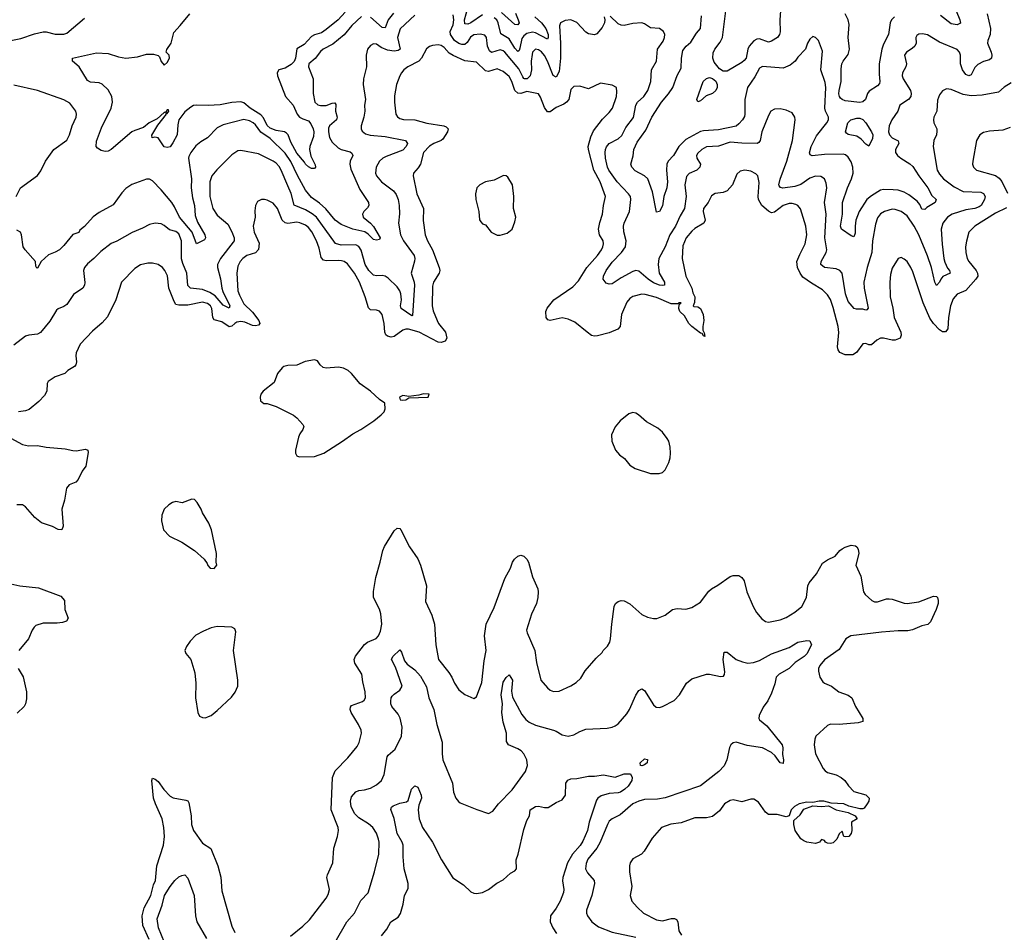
# Model space of a CAD drawing. Header units: inches. Extents: x 2001573 to 2220545, y 644482 to 846830.
# Tile 176 of 256: x 2091790 to 2098470, y 691079 to 697270. Entities that reach past the tile are written whole.
import ezdxf

# ---------------------------------------------------------------- set-up
doc = ezdxf.new("R2010")
doc.units = ezdxf.units.IN
doc.header["$MEASUREMENT"] = 0
doc.layers.add('C0699', color=7, linetype='Continuous')

msp = doc.modelspace()

# ---------------------------------------------------------------- linework, layer by layer
at = {"layer": 'C0699', "color": 5}
for points, elevation in [([(2094470, 697300.3), (2094370.7, 697209.3), (2094353, 697150), (2094370.2, 697070), (2094358.4, 697061.6), (2094330, 697056.4), (2094284.3, 697064.3), (2094242.3, 697082.3), (2094210, 697104), (2094190, 697106.3), (2094170, 697095.6), (2094150.4, 697070), (2094139.5, 697030), (2094142.6, 696950), (2094123.1, 696870), (2094119.5, 696830), (2094135.8, 696730), (2094130.3, 696690), (2094132.3, 696650), (2094125.6, 696610), (2094106.5, 696550), (2094106.3, 696530), (2094114, 696514), (2094136.3, 696496.3), (2094167.7, 696487.7), (2094270, 696477), (2094406.8, 696450), (2094420.3, 696430), (2094412.1, 696410), (2094390, 696384.2), (2094276.8, 696343.2), (2094252.9, 696330), (2094230.2, 696310), (2094209, 696270), (2094203.6, 696230), (2094210.2, 696210), (2094245.2, 696170), (2094325.2, 696110), (2094344.5, 696084.5), (2094357.6, 696050), (2094365.3, 696010), (2094367.8, 695952.2), (2094359.7, 695890), (2094372.5, 695810), (2094394.2, 695770), (2094465.8, 695670), (2094470.2, 695650), (2094468.3, 695631.7), (2094446.5, 695550), (2094466.7, 695490), (2094469, 695470), (2094455.6, 695264.4), (2094450, 695262.2), (2094377.2, 695310), (2094374.4, 695330), (2094379.9, 695370), (2094375.6, 695410), (2094370, 695431.6), (2094350, 695458.9), (2094290, 695517.2), (2094270, 695529.8), (2094250, 695536), (2094210, 695532.9), (2094190, 695537.8), (2094158.4, 695570), (2094134, 695610), (2094106.4, 695706.4), (2094091.3, 695731.3), (2094070, 695743.4), (2093970, 695740.2), (2093932.2, 695752.2), (2093803.1, 695930), (2093773.8, 695953.8), (2093730, 695980.1), (2093651, 696011), (2093631.1, 696091.1), (2093610, 696144.4), (2093563.4, 696250), (2093550, 696274.4), (2093530, 696296.5), (2093510, 696310.6), (2093410, 696359.3), (2093290, 696383.5), (2093270, 696379.8), (2093230, 696354.6), (2093127.6, 696252.4), (2093093.8, 696210), (2093078.8, 696170), (2093081, 696070), (2093099.6, 695990), (2093130, 695944), (2093203.1, 695883.1), (2093230, 695832.2), (2093245.4, 695790), (2093244.1, 695770), (2093238.8, 695761.2), (2093151.9, 695650), (2093131.5, 695610), (2093131.5, 695590), (2093152.1, 695512.1), (2093160.6, 695450), (2093167.3, 695427.3), (2093214.6, 695330), (2093210, 695312.3), (2093170, 695334), (2093116, 695396), (2093078.9, 695418.9), (2093030, 695439.3), (2092949.4, 695449.4), (2092930, 695468), (2092924.2, 695550), (2092895.7, 695615.7), (2092887.2, 695647.2), (2092888.7, 695770), (2092870, 695817.4), (2092850, 695833.6), (2092805.9, 695845.9), (2092770, 695874.7), (2092750, 695884.4), (2092710, 695889.7), (2092670, 695882), (2092623, 695857), (2092552.3, 695827.7), (2092450, 695768), (2092410, 695751.6), (2092341.2, 695698.8), (2092294, 695650), (2092250, 695614.3), (2092230.3, 695590), (2092223.2, 695570), (2092231.4, 695488.6), (2092228.7, 695470), (2092218.4, 695450), (2092154.9, 695405.1), (2092110, 695338.7), (2092090, 695325.1), (2092050.3, 695309.7), (2092040.2, 695299.8), (2091995.3, 695224.7), (2091930, 695149), (2091910, 695136), (2091851.3, 695131.3), (2091830, 695122.7), (2091750, 695063.5)], 360), ([(2094110, 697292.5), (2094043, 697230), (2093991.7, 697168.3), (2093914.8, 697105.2), (2093849.6, 697070.4), (2093830, 697054.5), (2093794, 697006), (2093752.7, 696970), (2093748.4, 696950), (2093781.6, 696870), (2093780.8, 696770), (2093791.7, 696710), (2093812.5, 696692.5), (2093830, 696687.5), (2093870, 696689.1), (2093910, 696705), (2093927.1, 696707.1), (2093935.5, 696695.5), (2093931.4, 696650), (2093943.8, 696610), (2093938.6, 696590), (2093892.6, 696550), (2093885.5, 696534.5), (2093883.9, 696510), (2093891.7, 696471.7), (2093910, 696439.1), (2093950, 696400.8), (2093970, 696390.2), (2094032.9, 696372.9), (2094044.2, 696364.2), (2094050.3, 696350), (2094032.3, 696310), (2094030.1, 696290), (2094036.8, 696256.8), (2094098.2, 696118.2), (2094157, 696030), (2094157.6, 696010), (2094150, 695993.2), (2094125.5, 695970), (2094115.8, 695950), (2094120.8, 695930), (2094170, 695890.2), (2094190, 695868.3), (2094236.1, 695790), (2094230, 695778.4), (2094210, 695773.8), (2094190, 695779), (2094155.1, 695815.1), (2094131.5, 695831.5), (2094049.4, 695849.4), (2093970, 695881.1), (2093930.8, 695910), (2093866.7, 695986.7), (2093824.6, 696024.6), (2093770, 696063.4), (2093730, 696112.9), (2093674.5, 696214.5), (2093630, 696308.3), (2093590, 696364.7), (2093490, 696463.6), (2093426.7, 696506.7), (2093390, 696557.3), (2093375, 696570), (2093350, 696583.7), (2093310, 696592.8), (2093170, 696556.8), (2093130, 696536.4), (2093064.6, 696470), (2093017.9, 696442.1), (2092985.5, 696414.5), (2092951.2, 696370), (2092937.6, 696342.4), (2092934.3, 696330), (2092954.8, 696190), (2092953.3, 696130), (2092962.2, 696062.2), (2092975, 696010), (2092981.3, 695941.3), (2092997.1, 695897.1), (2093046.5, 695810), (2093050.2, 695789.8), (2093043.7, 695776.3), (2092990, 695749.4), (2092960.5, 695830), (2092873.6, 695930), (2092841.1, 696001.1), (2092822.8, 696030), (2092750, 696115.6), (2092690, 696177), (2092670, 696189.6), (2092650, 696187.8), (2092550, 696152.8), (2092510, 696126.3), (2092483.2, 696096.8), (2092424.7, 696015.3), (2092330, 695962.3), (2092288.1, 695931.9), (2092230, 695866.4), (2092198.4, 695841.6), (2092190, 695826), (2092150, 695813.3), (2092090, 695739.3), (2092059.1, 695710), (2092030, 695693), (2091984.2, 695675.8), (2091936.3, 695630), (2091910, 695585.2), (2091905.6, 695585.6), (2091899, 695599), (2091896, 695630), (2091826.6, 695710), (2091814.5, 695730), (2091801.6, 695810), (2091794.5, 695830), (2091770, 695842.4)], 340), ([(2093998.8, 697321.2), (2093950, 697269.9), (2093870, 697203), (2093837.8, 697182.2), (2093790, 697168.2), (2093770, 697156.9), (2093718.8, 697101.2), (2093670, 697073.1), (2093661.8, 697010), (2093652.2, 696987.8), (2093632.8, 696967.2), (2093610, 696952), (2093590, 696941.8), (2093547.1, 696930), (2093536.3, 696910), (2093539.8, 696890), (2093594.2, 696750), (2093644.2, 696690), (2093673.2, 696630), (2093688.4, 696610), (2093710, 696597.5), (2093750, 696584.8), (2093764.9, 696564.9), (2093780.1, 696530), (2093784.8, 696510), (2093782.6, 696477.4), (2093758.3, 696410), (2093756.6, 696390), (2093764.2, 696344.2), (2093793.7, 696286.3), (2093797.1, 696270), (2093790, 696260.9), (2093770, 696261.1), (2093750, 696271.6), (2093730, 696289.8), (2093723.3, 696303.3), (2093670, 696365.4), (2093630, 696438.9), (2093610.7, 696490), (2093600.6, 696500.6), (2093585.6, 696510), (2093530, 696519.6), (2093490, 696534.5), (2093470, 696551.6), (2093444.9, 696604.9), (2093425.9, 696625.9), (2093353.8, 696670), (2093310, 696705.4), (2093290, 696712.6), (2093230, 696708.1), (2093150, 696692.9), (2093067.5, 696687.5), (2092990, 696690.7), (2092970, 696688), (2092950, 696677.3), (2092910, 696645.8), (2092870.1, 696589.9), (2092862.9, 696557.1), (2092857.9, 696490), (2092830, 696435.1), (2092810, 696407.3), (2092790, 696402.5), (2092770, 696407.7), (2092730, 696468.2), (2092706.4, 696473.6), (2092689.7, 696469.7), (2092686.5, 696486.5), (2092726, 696554), (2092786, 696630), (2092783.7, 696636.3), (2092790, 696634.9), (2092801.3, 696650), (2092798.8, 696658.8), (2092790, 696658), (2092778.6, 696641.4), (2092770, 696640.4), (2092721.5, 696598.5), (2092669.2, 696570.8), (2092630, 696538.6), (2092570, 696519.6), (2092550, 696508.7), (2092410, 696389), (2092390, 696379.1), (2092370, 696376.8), (2092342.1, 696382.1), (2092318, 696398), (2092309.2, 696409.2), (2092310, 696446.8), (2092343.8, 696536.2), (2092411.4, 696670), (2092420.2, 696710), (2092414.7, 696750), (2092390, 696794.7), (2092350, 696834), (2092330, 696842), (2092270, 696847.3), (2092250, 696857.2), (2092192.3, 696950), (2092148.7, 696990), (2092149, 697010), (2092310, 697046), (2092390, 697040.4), (2092459.5, 697019.5), (2092510, 697010.3), (2092590, 697018.3), (2092650, 697037.6), (2092696.7, 697036.7), (2092728.3, 697028.3), (2092739, 697019), (2092750, 696986.4), (2092770, 696961.5), (2092790, 696980.2), (2092806.2, 697010), (2092803.6, 697030), (2092784.5, 697050), (2092787.2, 697067.2), (2092817.6, 697110), (2092835.8, 697184.2), (2092879.6, 697230), (2092943.7, 697310)], 320), ([(2094326, 697314), (2094290.7, 697270), (2094270, 697214.7), (2094250, 697217.6), (2094170, 697287.7)], 340), ([(2095755.5, 697290), (2095760.3, 697270), (2095758, 697250), (2095742.7, 697217.3), (2095704.9, 697175.1), (2095690, 697167.3), (2095650, 697174), (2095630, 697185.7), (2095570, 697250.5), (2095530, 697270.5), (2095490, 697265.6), (2095459.5, 697250), (2095452.3, 697227.7), (2095458.9, 697110), (2095458.8, 697010), (2095450, 696918), (2095430, 696879.7), (2095410, 696890.9), (2095370.3, 696990), (2095350, 697027.6), (2095330, 697052.5), (2095310, 697066.6), (2095290, 697069.8), (2095270.2, 697050), (2095266.1, 697033.9), (2095260.3, 696990), (2095262.7, 696930), (2095254.2, 696890), (2095232.2, 696870), (2095215.3, 696870), (2095210, 696870.7), (2095202.8, 696882.8), (2095176.2, 696936.2), (2095082.2, 697050), (2095070, 697059.6), (2095050, 697065.4), (2094990, 697047.9), (2094978, 697058), (2094964.5, 697090), (2094956.1, 697150), (2094945.1, 697165.1), (2094913, 697173), (2094870, 697166.6), (2094847.4, 697152.6), (2094825.2, 697114.8), (2094810, 697102.6), (2094790, 697102.9), (2094770, 697109.5), (2094740.2, 697130), (2094711.7, 697170), (2094709.9, 697190.1), (2094730, 697235.6), (2094736.2, 697270), (2094730, 697302.9)], 360), ([(2094930, 697303.2), (2094850, 697249.1), (2094830, 697240.1), (2094810, 697241.8), (2094806.6, 697270), (2094830.2, 697349.8)], 340), ([(2095285, 697290), (2095330, 697249), (2095359, 697210), (2095374.5, 697170), (2095375.3, 697150), (2095370, 697139.1), (2095290, 697181), (2095270, 697184.8), (2095230, 697176.7), (2095210, 697161.7), (2095197.8, 697142.2), (2095183.8, 697076.2), (2095178, 697062), (2095170, 697055.6), (2095150, 697077.2), (2095110, 697139.9), (2095054.7, 697174.7), (2095037, 697250), (2095026.7, 697270), (2095010, 697283.4)], 340), ([(2095154.7, 697314.7), (2095172.1, 697270), (2095177.7, 697250), (2095170, 697235.8), (2095150, 697237.7), (2095058.1, 697318.1)], 320), ([(2098517.5, 696842.5), (2098470, 696811.6), (2098430, 696778.4), (2098320.8, 696759.2), (2098245.4, 696754.6), (2098190, 696764), (2098110, 696796.8), (2098077.6, 696802.4), (2098051.6, 696788.4), (2098030, 696760.9), (2098016.1, 696723.9), (2098011.7, 696650), (2097993.1, 696610), (2097988.8, 696590), (2097991.8, 696570), (2098011.5, 696530), (2098013.4, 696513.4), (2098009.1, 696490), (2097992.6, 696450), (2097988, 696410), (2098014.6, 696250), (2098030, 696221.3), (2098057.5, 696190), (2098130, 696135.7), (2098190, 696105.5), (2098310, 696099.2), (2098330, 696091.7), (2098340.2, 696070), (2098336.8, 696050), (2098313.8, 696010), (2098299.5, 696000.5), (2098270, 695989.9), (2098210, 695981.2), (2098116.9, 695950), (2098084.8, 695930), (2098054, 695890), (2098041, 695850), (2098047.6, 695747.6), (2098060.4, 695650), (2098066, 695626), (2098085.4, 695585.4), (2098097.6, 695570), (2098102.4, 695550), (2098052.6, 695527.4), (2098038.4, 695510), (2098030, 695489.7), (2098010, 695467.6), (2097998.7, 695490), (2097975.8, 695590), (2097948.5, 695668.5), (2097889.9, 695809.9), (2097859.6, 695870), (2097810, 695939.3), (2097770, 695968.9), (2097730, 695982.8), (2097710, 695984.5), (2097656.3, 695970), (2097630, 695952.6), (2097610, 695925.1), (2097596.2, 695883.8), (2097575.7, 695770), (2097570.7, 695690), (2097538.6, 695590), (2097518.1, 695490), (2097518.9, 695450), (2097545.8, 695314.2), (2097538, 695302), (2097530, 695299.6), (2097510, 695306.6), (2097466.8, 695306.8), (2097451.7, 695311.7), (2097410, 695358.7), (2097392.5, 695410), (2097370.4, 695550), (2097355.3, 695570), (2097330, 695580.4), (2097249.4, 695589.4), (2097226, 695610), (2097226.6, 695630), (2097262.5, 695690), (2097266.8, 695710), (2097252.5, 695790), (2097260.5, 695950), (2097249.9, 696029.9), (2097266, 696130), (2097262, 696162), (2097251.3, 696190), (2097226.3, 696206.3), (2097190, 696208.8), (2097150, 696194.3), (2097090, 696152.2), (2097050, 696137.7), (2096968, 696128), (2096951.7, 696131.7), (2096942.8, 696142.8), (2096940.3, 696150), (2096948.9, 696188.9), (2096995.6, 696310), (2097033.3, 696450), (2097051.2, 696590), (2097048.7, 696610), (2097030, 696637.7), (2096990, 696657.4), (2096950, 696665.7), (2096910, 696663.5), (2096886.9, 696650), (2096870, 696620.7), (2096824.6, 696510), (2096814.2, 696450), (2096803.8, 696436.2), (2096792.4, 696430), (2096690, 696432.2), (2096610, 696440.6), (2096530, 696411.3), (2096450, 696408.7), (2096417, 696390), (2096390, 696365.1), (2096382, 696350), (2096383.6, 696330), (2096409.1, 696290), (2096404.2, 696270), (2096384, 696250), (2096332.8, 696227.2), (2096314.5, 696205.5), (2096302, 696150), (2096312.7, 696070), (2096300.2, 695990), (2096270, 695940.4), (2096240.4, 695870), (2096201.6, 695810), (2096170, 695728.7), (2096126.6, 695650), (2096122.5, 695610), (2096128.9, 695550), (2096163.8, 695490), (2096165.5, 695470), (2096153.8, 695466.2), (2096130, 695469), (2096090, 695486.3), (2096053.2, 695510), (2095990, 695564.2), (2095970, 695569.8), (2095950, 695563.1), (2095870, 695518.4), (2095810, 695478.8), (2095790, 695476.2), (2095770, 695483), (2095747.8, 695510), (2095749.9, 695530.1), (2095769.1, 695570), (2095810, 695625), (2095873.8, 695690), (2095899.8, 695730), (2095904, 695770), (2095888.8, 695831.2), (2095886.2, 695870), (2095890.7, 695890), (2095926.8, 695970), (2095937.3, 696050), (2095933.8, 696070), (2095921.1, 696090), (2095843.2, 696170), (2095787.8, 696250), (2095778.3, 696270), (2095764.7, 696330), (2095761.1, 696370), (2095763.9, 696390), (2095771.1, 696408.9), (2095789.7, 696430), (2095850, 696461.5), (2095874.4, 696485.6), (2095902, 696538), (2095953.7, 696606.3), (2095970.9, 696690), (2095981.2, 696710), (2096025.4, 696750), (2096052.3, 696790), (2096072.5, 696850), (2096076.8, 696930), (2096110.6, 696990), (2096116.8, 697070), (2096155.5, 697124.5), (2096165.6, 697150), (2096166.2, 697170), (2096158.9, 697190), (2096130, 697209.7), (2096070, 697216.2), (2096030, 697241.6), (2096010, 697248.2), (2095950, 697245.4), (2095890, 697231.1), (2095870, 697232.8), (2095850, 697242), (2095795.2, 697295.2)], 360), ([(2098354.4, 697310), (2098377.5, 697210), (2098373.4, 697170), (2098357.6, 697130), (2098355.2, 697110), (2098381.8, 697050), (2098385.4, 697030), (2098382.3, 697010), (2098370, 696997.7), (2098330, 696987.4), (2098290, 696965.3), (2098270, 696946.9), (2098244.8, 696895.2), (2098230, 696888.5), (2098210, 696898.8), (2098185.8, 696930), (2098173.5, 696970), (2098172.7, 697030), (2098165, 697050), (2098150, 697068.8), (2098030, 697116.8), (2097950, 697168.6), (2097915.2, 697175.2), (2097890, 697172.8), (2097877.6, 697162.4), (2097870.3, 697150), (2097872.3, 697110), (2097862.8, 697090), (2097846, 697074), (2097806.4, 697050), (2097794, 697030), (2097806.2, 696970), (2097802.6, 696950), (2097779.6, 696910), (2097778.2, 696890), (2097784.1, 696870), (2097834.7, 696790), (2097838.8, 696770), (2097835.2, 696750), (2097819, 696730), (2097760.3, 696690), (2097747.9, 696650), (2097706.2, 696590), (2097690, 696549.3), (2097685.3, 696510), (2097691.1, 696490), (2097708.3, 696470), (2097749, 696449), (2097753.8, 696430), (2097731.4, 696390), (2097731.6, 696370), (2097744.6, 696350), (2097768.7, 696330), (2097830, 696292.8), (2097850, 696273.4), (2097891.1, 696210), (2097951.6, 696130), (2097978.6, 696078.6), (2098007, 696050), (2098001.6, 696030), (2097944.2, 695995.8), (2097930, 695982), (2097910, 695984.5), (2097896, 696016), (2097878.8, 696038.8), (2097823, 696083), (2097790, 696100.7), (2097750, 696113), (2097716.6, 696116.6), (2097650, 696118.1), (2097630, 696114), (2097570, 696076.4), (2097538.3, 696050), (2097485.9, 695970), (2097463.9, 695910), (2097457.8, 695870), (2097458.2, 695821.8), (2097450, 695798), (2097430, 695804.2), (2097366.6, 695850), (2097359.5, 695870), (2097372.7, 695950), (2097371.3, 696030), (2097406.6, 696130), (2097433.7, 696190), (2097444.4, 696230), (2097441.5, 696270), (2097430, 696306), (2097410, 696337.6), (2097392.5, 696352.5), (2097377.6, 696357.6), (2097250, 696356.4), (2097167.2, 696347.2), (2097153.5, 696353.5), (2097148.1, 696368.1), (2097158.7, 696410), (2097196.4, 696483.6), (2097266.3, 696570), (2097277.3, 696590), (2097277.3, 696610), (2097256.5, 696650), (2097252.7, 696670), (2097258.5, 696810), (2097254.9, 696845.1), (2097224.8, 696930), (2097237.2, 697057.2), (2097210, 697128.7), (2097190, 697148.7), (2097170, 697155.3), (2097150, 697138), (2097134.8, 697110), (2097121.3, 697070), (2097070, 697016.5), (2097050.6, 696989.4), (2097017.2, 696962.8), (2096970, 696940.5), (2096830, 696953.3), (2096810, 696942.6), (2096777.2, 696882.8), (2096728.5, 696810), (2096709.2, 696730), (2096710.2, 696630), (2096706.5, 696613.5), (2096693.7, 696590), (2096670, 696562.9), (2096651, 696549), (2096530, 696523.9), (2096430, 696517.4), (2096407.8, 696512.2), (2096310, 696457.2), (2096262.7, 696410), (2096224.7, 696350), (2096189.5, 696310.5), (2096180.2, 696290), (2096178, 696250), (2096185.4, 696170), (2096179.7, 696130), (2096159.6, 696070), (2096150, 696006.6), (2096130, 695969.3), (2096110, 695964), (2096083.7, 696103.7), (2096051.5, 696190), (2096030, 696210.9), (2095965.3, 696245.3), (2095943, 696270), (2095936.3, 696290), (2095952.7, 696347.3), (2095957.6, 696390), (2095980.1, 696439.9), (2096038.1, 696521.9), (2096079.4, 696610), (2096143.7, 696710), (2096192.5, 696767.5), (2096221.6, 696810), (2096250, 696892.7), (2096277.8, 696942.2), (2096280.5, 697010), (2096290, 697061), (2096311.8, 697090), (2096342.4, 697117.6), (2096381.6, 697178.4), (2096409.4, 697210), (2096415.5, 697295.5)], 340), ([(2096952.5, 697330), (2096946.8, 697270), (2096950, 697188.7), (2096945.7, 697170), (2096930.4, 697150), (2096890, 697124.7), (2096870, 697118.9), (2096810, 697140.7), (2096790, 697138.3), (2096770, 697127.1), (2096739.3, 697090), (2096730.5, 697069.5), (2096717.7, 697010), (2096706.2, 696993.8), (2096690, 696979.2), (2096590, 696920.2), (2096561.7, 696921.7), (2096536.8, 696936.8), (2096501.4, 696981.4), (2096491.9, 697010), (2096495, 697045), (2096505.2, 697070), (2096543.1, 697116.9), (2096559.2, 697150), (2096581.9, 697330)], 320), ([(2097725.2, 697290), (2097705.5, 697270), (2097695.8, 697250), (2097684.3, 697170), (2097650, 697103.5), (2097639.6, 697070), (2097620.9, 696970), (2097620.6, 696900.6), (2097626.7, 696850), (2097623, 696837), (2097610, 696821.8), (2097553.5, 696786.5), (2097543, 696770), (2097529.4, 696730), (2097510, 696713.3), (2097490, 696709.2), (2097390, 696719.3), (2097370, 696728), (2097359.1, 696739.1), (2097350.9, 696750), (2097347.6, 696767.6), (2097348.8, 696790), (2097363.2, 696850), (2097362.8, 696937.2), (2097367.2, 696970), (2097375.8, 696990), (2097410, 697034), (2097418.7, 697070), (2097411.8, 697150), (2097417.7, 697237.7), (2097410, 697269.6), (2097389.8, 697310)], 320), ([(2098142.4, 697330), (2098168.7, 697270), (2098172.2, 697247.8), (2098150, 697236), (2098110, 697242.6), (2098038.2, 697298.2)], 320), ([(2091730, 697129.2), (2091797.3, 697142.7), (2091890, 697175.5), (2091950, 697188), (2091970, 697189), (2092030, 697172.8), (2092090, 697173.1), (2092110, 697179.5), (2092230, 697280.8)], 340), ([(2098485.7, 695994.3), (2098410, 695958.6), (2098270.4, 695870), (2098230.2, 695829.8), (2098212.7, 695767.3), (2098207.9, 695730), (2098209.2, 695690), (2098218.8, 695650), (2098229.3, 695630), (2098280.1, 695570), (2098288.7, 695550), (2098290.1, 695530), (2098277.7, 695510), (2098210, 695433.8), (2098150, 695408.7), (2098122.2, 695377.8), (2098105.1, 695330), (2098092.5, 695250), (2098086.7, 695173.3), (2098070, 695152.6), (2098050, 695153.8), (2098030, 695166.5), (2097990, 695208.4), (2097964.6, 695244.6), (2097918.5, 695350), (2097850, 695559.3), (2097835.8, 695590), (2097810, 695629.4), (2097790, 695646.6), (2097770, 695656), (2097750, 695649.2), (2097710, 695585.2), (2097698, 695542), (2097693.4, 695490), (2097694.9, 695390), (2097714, 695314), (2097722.6, 695250), (2097767.9, 695150), (2097770.9, 695130), (2097763.2, 695110), (2097730, 695095.5), (2097710, 695095.9), (2097650, 695110.9), (2097630.7, 695109.3), (2097604.5, 695095.5), (2097570, 695064.4), (2097550, 695064.4), (2097530, 695073.7), (2097510, 695071), (2097467.6, 695012.4), (2097442.6, 694997.4), (2097390, 694997.6), (2097353.3, 695013.3), (2097342.2, 695030), (2097339.1, 695050), (2097347.2, 695147.2), (2097343.5, 695190), (2097310, 695318.4), (2097290, 695372.8), (2097270, 695403.1), (2097237.6, 695437.6), (2097162, 695482), (2097104.2, 695524.2), (2097084.9, 695550), (2097066.7, 695590), (2097062.8, 695630), (2097082.2, 695677.8), (2097119.8, 695750), (2097129.8, 695810.2), (2097124.1, 695870), (2097087.1, 695987.1), (2097070, 696009.6), (2097056.6, 696016.6), (2097030, 696023.5), (2097010, 696022.8), (2096970, 696009.8), (2096910, 695964.8), (2096890, 695961.1), (2096870, 695970.7), (2096825, 696010), (2096802.6, 696050), (2096800.2, 696070), (2096806.6, 696166.6), (2096798, 696210), (2096784.1, 696224.1), (2096750, 696242.4), (2096710, 696249.6), (2096678, 696242), (2096656.5, 696223.5), (2096626.4, 696150), (2096590.5, 696110), (2096562.2, 696097.8), (2096509.1, 696090.9), (2096484.2, 696075.8), (2096462, 696030), (2096430, 695989.2), (2096426, 695970), (2096440.2, 695910), (2096432.2, 695890), (2096370, 695854.8), (2096350, 695836.4), (2096311.3, 695790), (2096290, 695737.2), (2096284.4, 695650), (2096309.1, 695530), (2096349.2, 695450), (2096356.5, 695416.5), (2096371, 695390), (2096367.5, 695352.5), (2096358.8, 695330), (2096364.1, 695324.1), (2096390, 695322.6), (2096410, 695310.2), (2096426.7, 695270), (2096432.1, 695230), (2096424, 695190), (2096424.4, 695164.4), (2096433.7, 695146.3), (2096438, 695122), (2096430, 695125.2), (2096420.4, 695140.4), (2096410, 695142.9), (2096349, 695190), (2096329.9, 695210), (2096301.1, 695261.1), (2096269.8, 695290), (2096262.2, 695310), (2096264.7, 695335.3), (2096277.2, 695350), (2096262.8, 695350), (2096257.5, 695342.5), (2096210, 695342.6), (2096110, 695385.8), (2096033.6, 695406.4), (2096010, 695408.1), (2095950, 695392.1), (2095930, 695378.5), (2095910, 695354.5), (2095873.5, 695270), (2095864.6, 695190), (2095848.4, 695170), (2095790, 695145.4), (2095710, 695125), (2095690, 695124.1), (2095670, 695129), (2095639.2, 695150), (2095557.3, 695217.3), (2095510, 695239.2), (2095470, 695247), (2095390, 695229.8), (2095373.8, 695233.8), (2095362.2, 695250), (2095359.1, 695290), (2095367.7, 695312.3), (2095414, 695370), (2095542.8, 695457.2), (2095581.7, 695498.3), (2095636.7, 695590), (2095710, 695670.2), (2095737, 695710), (2095745.2, 695730), (2095749.8, 695750), (2095747.7, 695770), (2095723.5, 695810), (2095717.7, 695850), (2095725.2, 695894.8), (2095742.9, 695950), (2095749.8, 696010), (2095763.5, 696070), (2095727.7, 696170), (2095684.1, 696250), (2095648.5, 696390), (2095647.8, 696410), (2095664.7, 696475.3), (2095682.8, 696517.2), (2095744.4, 696595.6), (2095790, 696640.9), (2095811.9, 696670), (2095839.1, 696750), (2095842, 696782), (2095838, 696810), (2095810, 696827.3), (2095730, 696840.7), (2095650, 696800.7), (2095590, 696819.5), (2095550, 696816.2), (2095530, 696797), (2095515.2, 696730), (2095500.7, 696710), (2095482.6, 696697.4), (2095430, 696675.5), (2095390, 696644.5), (2095370, 696645.7), (2095350, 696674.3), (2095324.2, 696744.2), (2095310, 696767.2), (2095230, 696782.5), (2095190, 696769.9), (2095170, 696772), (2095149.9, 696790), (2095129.9, 696850), (2095110, 696885), (2095070, 696919.8), (2095030, 696936.2), (2094970, 696918), (2094950, 696923.8), (2094890, 696982.9), (2094810, 696991.7), (2094730, 697028), (2094703.7, 697043.7), (2094670, 697080.8), (2094650, 697096), (2094630, 697099.7), (2094590, 697096.3), (2094570, 697089.6), (2094550, 697071.6), (2094517.1, 697010), (2094498.2, 696990), (2094423.7, 696950), (2094396.5, 696930), (2094379.6, 696910), (2094368.1, 696890), (2094347.3, 696830), (2094333.5, 696753.5), (2094332, 696710), (2094342.4, 696630), (2094352.2, 696612.2), (2094370, 696599.6), (2094393.5, 696593.5), (2094470, 696590.8), (2094551.3, 696568.7), (2094667.3, 696550), (2094683.6, 696543.6), (2094697.8, 696530), (2094692, 696510), (2094660.5, 696459.5), (2094648.9, 696450), (2094600.2, 696430), (2094570, 696411.7), (2094530.2, 696370), (2094510.1, 696289.9), (2094494.4, 696265.6), (2094461.6, 696230), (2094458.7, 696210), (2094484, 696090), (2094528.5, 695990), (2094527.7, 695907.7), (2094541.8, 695810), (2094556, 695770), (2094591.5, 695710), (2094635.9, 695590), (2094639.4, 695570), (2094635.6, 695550), (2094598.3, 695490), (2094590, 695462.7), (2094588.1, 695328.1), (2094595.1, 695295.1), (2094621.5, 695230), (2094632.1, 695210), (2094679.1, 695150), (2094687.3, 695110), (2094676.5, 695090), (2094650, 695080.5), (2094630, 695083.7), (2094500.6, 695150), (2094428.6, 695171.4), (2094408.6, 695171.4), (2094390, 695164.7), (2094330, 695120.3), (2094310, 695116.8), (2094284.2, 695124.2), (2094273.6, 695133.6), (2094267.1, 695150), (2094263.2, 695210), (2094248.4, 695270), (2094230, 695292.4), (2094210, 695298.7), (2094170, 695301.7), (2094155.7, 695315.7), (2094133.7, 695390), (2094095.4, 695490), (2094061.9, 695550), (2094013.4, 695613.4), (2093991.2, 695630), (2093974.2, 695634.2), (2093950, 695637.3), (2093870, 695634), (2093850, 695639.1), (2093836.3, 695656.3), (2093821.2, 695721.2), (2093803.6, 695770), (2093771.6, 695831.6), (2093750, 695860.2), (2093730, 695876.3), (2093690, 695893.4), (2093670, 695896), (2093610, 695887.7), (2093590, 695892.5), (2093570.8, 695910.8), (2093539.8, 695990), (2093510, 696024.7), (2093470, 696045.6), (2093450, 696051.6), (2093430.4, 696049.6), (2093403.1, 696036.9), (2093390.4, 696009.6), (2093385.4, 695974.6), (2093386.4, 695930), (2093375, 695870), (2093381, 695830), (2093413.7, 695753.7), (2093409.5, 695710.5), (2093390.6, 695689.4), (2093330.4, 695670), (2093302.8, 695650), (2093286.2, 695630), (2093270, 695598.4), (2093262, 695550), (2093271, 695431), (2093280.6, 695400.6), (2093310, 695343.5), (2093370, 695285.6), (2093412.1, 695230), (2093419.3, 695210), (2093410, 695198.7), (2093390, 695193), (2093370, 695196.6), (2093318.5, 695218.5), (2093290, 695223.2), (2093262.5, 695217.5), (2093248.6, 695210), (2093230, 695190.6), (2093210, 695187.4), (2093160.3, 695220.3), (2093110, 695235.3), (2093099.2, 695250), (2093094.6, 695310), (2093084, 695330), (2093064.5, 695344.5), (2093030, 695353.4), (2092930, 695334.1), (2092870, 695333.7), (2092850, 695339.3), (2092838.2, 695358.2), (2092801, 695450), (2092791.7, 695531.7), (2092773.7, 695570), (2092758, 695590), (2092730, 695609.7), (2092690, 695618.9), (2092658.7, 695618.7), (2092610, 695606.6), (2092570, 695582.9), (2092480.4, 695490), (2092442.8, 695370), (2092385.1, 695254.9), (2092350, 695214.5), (2092283.4, 695156.6), (2092201.1, 695070), (2092173.1, 695010), (2092170.3, 694990), (2092174.3, 694950), (2092170.3, 694930), (2092161.8, 694918.2), (2092117.3, 694890), (2092096, 694870), (2092030, 694847.8), (2091984, 694816), (2091976.7, 694803.3), (2091973.4, 694750), (2091958.4, 694721.6), (2091919.5, 694680.5), (2091853.5, 694626.5), (2091830, 694616.2), (2091782, 694610)], 380), ([(2091766, 696070), (2091796, 696130), (2091910, 696214), (2091934.3, 696245.7), (2091964.5, 696310), (2092022.6, 696390), (2092110, 696454), (2092128.6, 696490), (2092146, 696550), (2092173.1, 696610), (2092176.4, 696630), (2092171.1, 696650), (2092130, 696703.1), (2092090, 696727.8), (2091910.6, 696790.6), (2091750, 696827.1)], 340), ([(2098510, 696539.6), (2098460.2, 696519.8), (2098370, 696514.4), (2098330, 696505.7), (2098303, 696490), (2098280.4, 696450), (2098256.4, 696310), (2098254.4, 696290), (2098260.5, 696270), (2098280.7, 696250), (2098410, 696212.8), (2098436.3, 696196.3), (2098453, 696173), (2098492.7, 696092.7)], 380), ([(2091730.6, 694430.6), (2091810, 694388.4), (2091850, 694379.5), (2091910, 694381.6), (2091970, 694371), (2092098.2, 694358.2), (2092150, 694347.2), (2092174, 694346), (2092236.8, 694356.8), (2092252, 694350), (2092254.8, 694334.8), (2092238.5, 694241.5), (2092213.4, 694206.6), (2092187.3, 694150), (2092170, 694132.7), (2092124.9, 694115.1), (2092108.4, 694091.6), (2092093.4, 694010), (2092075.5, 693950), (2092085.8, 693834.2), (2092074.8, 693810), (2092050, 693811.6), (2092011.5, 693831.5), (2091937.1, 693857.1), (2091892.8, 693892.8), (2091830, 693965.1), (2091810, 693978.4), (2091770, 693978.7)], 380), ([(2093627.7, 691052.3), (2093710, 691120.3), (2093755, 691165), (2093869.7, 691310), (2093883.6, 691336.4), (2093891.1, 691370), (2093874.3, 691450), (2093878.3, 691470), (2093914.2, 691550), (2093921.5, 691650), (2093946.9, 691730), (2093953, 691770), (2093949.7, 691790), (2093902.6, 691910), (2093913, 692130), (2093930, 692175.5), (2094016.8, 692263.2), (2094079.4, 692340.6), (2094093.6, 692366.4), (2094109.7, 692430), (2094107.2, 692450), (2094089, 692490), (2094039.2, 692570), (2094033, 692590), (2094033.8, 692606.2), (2094042, 692618), (2094114.6, 692645.4), (2094126.1, 692653.9), (2094135.8, 692670), (2094134.3, 692710), (2094118, 692778), (2094111.1, 692830), (2094064, 692904), (2094059.4, 692930), (2094068.1, 692951.9), (2094128.2, 693031.8), (2094150, 693047), (2094207.6, 693072.4), (2094223.5, 693090), (2094238.1, 693121.9), (2094246, 693170), (2094239.6, 693239.6), (2094230.4, 693270.4), (2094189.8, 693350), (2094190, 693391.3), (2094207.2, 693487.2), (2094236.4, 693590), (2094253.1, 693670), (2094264.2, 693695.8), (2094330, 693803), (2094350, 693822), (2094370, 693819.1), (2094376.4, 693810), (2094433.8, 693693.8), (2094492.1, 693612.1), (2094510.3, 693570), (2094550.4, 693430), (2094544.1, 693324.1), (2094585.5, 693230), (2094603.8, 693170), (2094612.4, 693030), (2094632.4, 692930), (2094701.2, 692841.2), (2094721.6, 692810), (2094739.3, 692770), (2094770, 692724.9), (2094810, 692693), (2094870, 692666), (2094890, 692676), (2094925.4, 692774.6), (2094942, 692922), (2094955.3, 692990), (2094944.2, 693090), (2094954.2, 693170), (2095010, 693283.8), (2095080.4, 693479.6), (2095120.9, 693550), (2095132.3, 693590), (2095146, 693610), (2095169.2, 693630), (2095190, 693637.3), (2095210, 693631), (2095230, 693610.8), (2095241.3, 693590), (2095270, 693490.7), (2095304.2, 693410), (2095308.3, 693390), (2095305, 693350), (2095295.2, 693310), (2095262.7, 693237.3), (2095228.7, 693130), (2095232.9, 693110), (2095285.3, 692990), (2095295.3, 692910), (2095326, 692790), (2095370, 692738), (2095390, 692721.7), (2095412.6, 692712.6), (2095450, 692714.9), (2095529.8, 692750.2), (2095566.3, 692773.7), (2095596.5, 692803.5), (2095627.2, 692852.8), (2095700.1, 692939.9), (2095742.7, 692977.3), (2095749.5, 692990.5), (2095778.7, 693021.3), (2095793, 693047), (2095798.7, 693070), (2095806.4, 693170), (2095823.5, 693290), (2095833, 693310), (2095850, 693323.6), (2095870, 693330.2), (2095890, 693328.5), (2095930, 693307), (2096010, 693235.3), (2096050, 693217.6), (2096090, 693208.2), (2096111.9, 693208.1), (2096169.3, 693230.7), (2096218, 693270), (2096250, 693274.9), (2096310, 693272.4), (2096350, 693281.6), (2096410, 693319.5), (2096465.8, 693394.2), (2096484.5, 693410), (2096526.3, 693433.7), (2096610, 693493.7), (2096630, 693499.5), (2096670, 693500.5), (2096690, 693486), (2096704.2, 693464.2), (2096722.2, 693390), (2096766.9, 693290), (2096789.5, 693249.5), (2096824.8, 693204.8), (2096850, 693187), (2096870, 693184), (2096950, 693199.3), (2096990, 693214.7), (2097048.2, 693250), (2097095.3, 693290), (2097127.7, 693350), (2097138.2, 693430), (2097145.3, 693450), (2097195.4, 693510), (2097237.1, 693582.9), (2097270, 693607.2), (2097322.7, 693630), (2097355.1, 693670), (2097370, 693681.6), (2097390, 693693), (2097430, 693705.5), (2097461.1, 693701.1), (2097470, 693694.8), (2097477.7, 693677.7), (2097482, 693650), (2097463.8, 693570), (2097496.4, 693496.4), (2097515.5, 693390), (2097525.5, 693370), (2097570.5, 693330), (2097590, 693320.8), (2097610, 693320.3), (2097670, 693341.2), (2097690, 693341.8), (2097710, 693339.7), (2097790, 693312.8), (2097810, 693310.2), (2097890, 693320.3), (2097990, 693358.9), (2098010, 693357.1), (2098017.1, 693350), (2098022.4, 693330), (2098020.4, 693310), (2098008.4, 693270), (2097970, 693186), (2097951.6, 693168.4), (2097910, 693158), (2097848.3, 693131.7), (2097816.2, 693123.8), (2097750, 693124.2), (2097636.1, 693116.1), (2097428.4, 693090), (2097395.5, 693070), (2097350, 692998), (2097250, 692927.1), (2097219.1, 692890), (2097210.3, 692870), (2097208.9, 692850), (2097218, 692810), (2097238.2, 692778.2), (2097250, 692768.8), (2097297.3, 692750), (2097347.3, 692710), (2097410, 692687.2), (2097435.8, 692670), (2097461.6, 692610), (2097510.6, 692530), (2097511, 692510), (2097478.7, 692501.3), (2097350, 692489.6), (2097290, 692491.8), (2097270, 692482.7), (2097190.3, 692409.7), (2097183.8, 692390), (2097180.4, 692350), (2097189, 692290), (2097241.5, 692190), (2097254.4, 692174.4), (2097270, 692164), (2097330, 692146.5), (2097364.2, 692130), (2097389.1, 692110), (2097412, 692072), (2097450, 692033.7), (2097530, 692012.2), (2097554, 691990), (2097550.8, 691970), (2097540.7, 691950), (2097518.4, 691921.6), (2097510, 691916), (2097490, 691917), (2097415.3, 691935.3), (2097382, 691950), (2097295.9, 691955.9), (2097246, 691970), (2097214, 691970), (2097170, 691960.9), (2097130, 691961.6), (2097078.8, 691950), (2097046.2, 691933.8), (2097024.4, 691910), (2097010.9, 691869.1), (2096990, 691863.7), (2096930, 691878), (2096870, 691879.3), (2096850, 691893.2), (2096801.3, 691961.3), (2096770, 691981.6), (2096750, 691983), (2096690, 691963.5), (2096630, 691977.7), (2096610, 691973.5), (2096572, 691950), (2096536.8, 691903.2), (2096490, 691865.3), (2096450, 691856.1), (2096370, 691855.8), (2096277.2, 691822.8), (2096207.8, 691812.2), (2096144.9, 691790), (2096082, 691718), (2096026.7, 691630), (2096008, 691610), (2095950, 691576.9), (2095931.8, 691550), (2095926.3, 691530), (2095926.7, 691490), (2095942.8, 691390), (2095931.7, 691330), (2095942.6, 691290), (2095978.3, 691250), (2096023.1, 691210), (2096110, 691164.5), (2096150, 691157.8), (2096212, 691172), (2096233.2, 691173.2), (2096247.1, 691167.1), (2096255, 691150), (2096261.1, 691090), (2096279.5, 691059.5)], 380), ([(2091710, 693448.7), (2091790, 693430.3), (2091916.7, 693416.7), (2092070, 693359.5), (2092094.9, 693330), (2092096.1, 693270), (2092118.2, 693210), (2092108.5, 693190), (2092079.6, 693180.4), (2092044.2, 693175.8), (2091950, 693175.7), (2091900.5, 693159.5), (2091887, 693150), (2091874.3, 693130), (2091850.3, 693070), (2091783, 692990)], 380), ([(2093930, 691012.7), (2094008.6, 691150), (2094061.1, 691210), (2094104.5, 691295.5), (2094153.2, 691346.8), (2094197.7, 691490), (2094225.4, 691610), (2094228.5, 691690), (2094224.7, 691710), (2094211.5, 691751.5), (2094186.6, 691790), (2094156.2, 691816.2), (2094090, 691856.5), (2094063.9, 691883.9), (2094039, 691930), (2094033.2, 691970), (2094042.1, 691997.9), (2094070, 692033.2), (2094090, 692041.6), (2094130, 692045), (2094170, 692056), (2094210, 692080.2), (2094243.5, 692110), (2094263.7, 692150), (2094282.4, 692270), (2094290, 692282), (2094338.2, 692321.8), (2094380.6, 692410), (2094383.8, 692470), (2094371.3, 692531.3), (2094358.6, 692558.6), (2094315.1, 692610), (2094308.2, 692628.2), (2094307.2, 692647.2), (2094310, 692670.7), (2094317.7, 692682.3), (2094330, 692695.5), (2094370, 692721), (2094383.7, 692750), (2094339, 692879), (2094311.8, 692930), (2094321.6, 692950), (2094370, 692996.3), (2094380.3, 692980.3), (2094401.5, 692921.5), (2094419.1, 692899.1), (2094470, 692859.1), (2094510, 692816.1), (2094550, 692743.8), (2094565.7, 692670), (2094600.6, 692590), (2094619.7, 692490), (2094656.9, 692370), (2094655.2, 692290), (2094660.2, 692250), (2094725.3, 692090), (2094734, 692030), (2094748.5, 691988.5), (2094766, 691966), (2094778.5, 691958.5), (2094891.5, 691911.5), (2094970, 691886), (2094999.1, 691900.9), (2095038.4, 691950), (2095130, 692045.5), (2095222, 692170), (2095235.6, 692210), (2095230, 692248.7), (2095209.6, 692290), (2095191.6, 692310), (2095170, 692323), (2095106.6, 692350), (2095092.7, 692372.7), (2095091.9, 692430), (2095070, 692505.2), (2095060.3, 692570), (2095064.5, 692630), (2095056.8, 692690), (2095070, 692777.3), (2095090, 692807.7), (2095110, 692826), (2095132.3, 692790), (2095125.5, 692714.5), (2095134.5, 692674.5), (2095197.8, 692557.8), (2095223.4, 692523.4), (2095245.4, 692505.4), (2095290, 692483.6), (2095411.2, 692451.2), (2095430, 692444.2), (2095470, 692418), (2095510, 692410.2), (2095550, 692419.7), (2095590, 692442.2), (2095630, 692456.9), (2095774.8, 692465.2), (2095810, 692470.3), (2095830, 692478.9), (2095850, 692494), (2095910, 692562), (2095927.6, 692590), (2095970, 692688), (2095990, 692719.3), (2096010, 692730.6), (2096030, 692720.7), (2096090, 692623.1), (2096107.7, 692607.7), (2096130, 692605.4), (2096150, 692611.5), (2096230, 692652.4), (2096266.3, 692690), (2096314, 692770), (2096350, 692798.5), (2096450, 692830.3), (2096470.3, 692830.3), (2096545.6, 692814.4), (2096564, 692816), (2096572.3, 692827.7), (2096573.3, 692846.7), (2096562.8, 692930), (2096570, 692978.8), (2096590, 692979.1), (2096650, 692930.6), (2096693.5, 692913.5), (2096730, 692905.7), (2096769, 692909), (2096810, 692923.8), (2096890, 692969.2), (2097010, 693010.3), (2097070, 693047), (2097130, 693058), (2097150, 693056), (2097162.8, 693030), (2097130, 692968), (2097112, 692950), (2097050.9, 692909.1), (2097011, 692869), (2096942, 692830), (2096922.4, 692810), (2096914.1, 692765.9), (2096890, 692702), (2096866, 692650), (2096834.4, 692605.6), (2096806, 692550), (2096804, 692530), (2096810, 692521), (2096859.3, 692479.3), (2096962.2, 692350), (2096967.3, 692330), (2096966.3, 692286.3), (2096972.6, 692250), (2096970, 692225.2), (2096950, 692228), (2096916.2, 692276.2), (2096890, 692299.1), (2096830.4, 692329.6), (2096725.7, 692345.7), (2096650, 692369.6), (2096630, 692363.6), (2096614.9, 692350), (2096606.2, 692333.8), (2096587.2, 692250), (2096570, 692209.7), (2096533.1, 692170), (2096410, 692072.8), (2096168.1, 691991.9), (2096117, 691983), (2096030, 691980.2), (2095990, 691969.8), (2095948.9, 691950), (2095863.1, 691876.9), (2095810, 691849.8), (2095790, 691833.1), (2095776.8, 691810), (2095728.6, 691691.4), (2095706.3, 691650), (2095645.1, 691574.9), (2095633, 691547), (2095629.6, 691510), (2095642.1, 691482.1), (2095686.5, 691430), (2095690.2, 691410), (2095672.1, 691327.9), (2095636.4, 691230), (2095635.5, 691210), (2095642, 691190), (2095672.4, 691150), (2095717.1, 691117.1), (2095810, 691079.8), (2095970, 691045.3)], 360), ([(2091779.5, 692870), (2091812.8, 692812.8), (2091835.5, 692710), (2091836, 692664), (2091830.3, 692630), (2091820.9, 692610), (2091773, 692567)], 380), ([(2094245, 691055), (2094280.4, 691099.6), (2094308.4, 691150), (2094358, 691182), (2094373.5, 691206.5), (2094392.5, 691270), (2094400.9, 691330), (2094424.5, 691375.5), (2094426.5, 691410), (2094398.7, 691510), (2094391.2, 691591.2), (2094391.1, 691670), (2094384.3, 691690), (2094350.5, 691750), (2094331.2, 691851.2), (2094308, 691912), (2094311.6, 691928.4), (2094323.5, 691936.5), (2094370, 691954.6), (2094414.7, 691965.3), (2094426.3, 691973.7), (2094448.5, 692050), (2094470, 692074), (2094490, 692064.9), (2094513.8, 692010), (2094514.9, 691990), (2094497.3, 691942.7), (2094492.8, 691910), (2094500.3, 691850), (2094523.1, 691790), (2094590, 691691.8), (2094652.8, 691570), (2094729.3, 691449.3), (2094800.3, 691400.3), (2094850, 691353.4), (2094870, 691344.4), (2094890, 691342), (2094930, 691348.9), (2094970, 691368.7), (2095027.2, 691412.8), (2095070, 691434.9), (2095120.5, 691479.5), (2095150, 691497.3), (2095159.8, 691510), (2095157.6, 691570), (2095172.7, 691610), (2095210, 691776), (2095230, 691838), (2095249, 691870), (2095253.2, 691910), (2095290, 691933.4), (2095310, 691934.9), (2095350, 691925.7), (2095374.6, 691925.4), (2095430, 691960.5), (2095470, 691978.8), (2095494, 692010), (2095495.6, 692090), (2095508, 692112), (2095530, 692121.3), (2095570, 692123.1), (2095650, 692138.2), (2095690, 692138.3), (2095750, 692146.7), (2095830, 692132), (2095890, 692153.7), (2095933.3, 692153.3), (2095945.5, 692130), (2095943.8, 692110), (2095918, 692070), (2095896.1, 692050), (2095866.4, 692030), (2095850, 692024.5), (2095790, 692020.3), (2095735.1, 692004.9), (2095711.8, 691990), (2095703.5, 691976.5), (2095654.1, 691825.9), (2095641.2, 691770), (2095610, 691698.2), (2095592.3, 691667.7), (2095541.2, 691610), (2095506.6, 691550), (2095474.4, 691450), (2095472.4, 691427.6), (2095481.6, 691370), (2095479.2, 691350), (2095457.5, 691290), (2095430, 691243), (2095390.3, 691190), (2095388.9, 691150), (2095406.2, 691110), (2095431.4, 691071.4)], 340), ([(2092668.7, 691030), (2092625.8, 691125.8), (2092621.9, 691190), (2092635.5, 691244.5), (2092679.7, 691330), (2092698.5, 691401.5), (2092710.5, 691430), (2092720.5, 691530), (2092765, 691670), (2092771.8, 691728.2), (2092768.5, 691790), (2092757.4, 691850), (2092710.9, 691950), (2092697.7, 691990), (2092686.4, 692110), (2092690, 692126), (2092710, 692118.7), (2092730, 692102), (2092767.6, 692047.6), (2092810, 692003.8), (2092832, 691992), (2092916.3, 691976.3), (2092930.2, 691970.2), (2092938.2, 691958.2), (2092952.4, 691870), (2092955.9, 691810), (2092970, 691770.4), (2093030, 691683.1), (2093087, 691647), (2093135.2, 691530), (2093154, 691454), (2093160.2, 691360.2), (2093230, 691121.6), (2093250, 691077.6)], 380), ([(2092772, 691010), (2092731.1, 691110), (2092722.2, 691170), (2092756, 691264), (2092773, 691330), (2092809.8, 691390), (2092841.5, 691430), (2092870, 691455.1), (2092890, 691465.7), (2092910, 691468.1), (2092930, 691446.7), (2092974.6, 691330), (2092982.8, 691190), (2092992.1, 691150), (2093057.4, 691037.4)], 360)]:
    msp.add_lwpolyline(points, dxfattribs=dict(at, elevation=elevation))
for points, elevation in [([(2096390, 696713.2), (2096384.4, 696730), (2096428, 696850), (2096450, 696872.2), (2096470, 696878.2), (2096490, 696870.3), (2096512.7, 696852.7), (2096522.7, 696830), (2096522.1, 696810), (2096513.9, 696790), (2096490.4, 696769.6), (2096447.1, 696752.9), (2096410, 696720.9)], 320), ([(2097550, 696413.2), (2097530, 696425.6), (2097498.9, 696458.9), (2097470, 696479.8), (2097411.8, 696491.8), (2097400, 696500), (2097393.5, 696510), (2097408.7, 696570), (2097428.8, 696591.2), (2097470, 696602.6), (2097490, 696601.6), (2097510, 696593.5), (2097530.9, 696570.9), (2097570.1, 696510), (2097578.4, 696490), (2097576, 696464)], 320), ([(2095073.1, 696213.1), (2095010, 696182.7), (2094950, 696171.2), (2094912.7, 696150), (2094892.4, 696130), (2094882, 696090), (2094885.3, 696050), (2094905.7, 695970), (2094910, 695912), (2094918, 695898), (2094930, 695884.7), (2094950, 695878), (2094987.9, 695827.9), (2095029.1, 695809.1), (2095050, 695808.9), (2095097.8, 695822.2), (2095132, 695850), (2095150, 695898), (2095156.3, 695930), (2095140.7, 695990), (2095142.9, 696070), (2095132.8, 696150), (2095101.7, 696201.7), (2095090, 696211.6)], 420), ([(2093790, 694963.7), (2093727.5, 694952.5), (2093670, 694927), (2093610, 694925.1), (2093582, 694918), (2093570, 694909.3), (2093539.1, 694870), (2093517.3, 694810), (2093442.8, 694750), (2093426, 694730), (2093421, 694710), (2093424, 694684), (2093447.1, 694667.1), (2093470, 694666), (2093530, 694646.8), (2093647.5, 694587.5), (2093671.3, 694570), (2093710, 694524.7), (2093717.3, 694510), (2093710.7, 694490), (2093690, 694461.2), (2093681.2, 694438.8), (2093661, 694350), (2093661, 694330), (2093670.9, 694310.9), (2093685.5, 694305.5), (2093790, 694307), (2093852.3, 694330), (2093979.5, 694410), (2094050, 694460.3), (2094104.5, 694490), (2094193.2, 694550), (2094242, 694590), (2094262, 694610), (2094268.7, 694630), (2094268, 694670), (2094230, 694694), (2094169, 694750), (2094100, 694800), (2094040.5, 694870), (2094017.6, 694890), (2093985.8, 694905.8), (2093952.6, 694912.6), (2093870, 694907.1), (2093849.8, 694909.8), (2093827.9, 694927.9), (2093810, 694957)], 420), ([(2094530, 694732.2), (2094496.9, 694723.1), (2094430, 694715.1), (2094390, 694722), (2094367.7, 694710), (2094371.1, 694691.1), (2094390, 694688.5), (2094410, 694691), (2094430, 694704), (2094562, 694710), (2094568, 694730)], 420), ([(2095950, 694605.2), (2095922.5, 694597.5), (2095862.8, 694550), (2095830.6, 694509.4), (2095805.2, 694454.8), (2095808.2, 694410), (2095833, 694350), (2095858.3, 694318.3), (2095892.8, 694292.8), (2095929, 694249), (2095965.8, 694225.8), (2096070, 694192.7), (2096129.3, 694190.7), (2096150, 694198.8), (2096170, 694216), (2096194.2, 694265.8), (2096202.7, 694297.3), (2096206, 694330), (2096203, 694370), (2096193.3, 694410), (2096182.9, 694430), (2096150, 694472.7), (2096119.1, 694499.1), (2096043.3, 694543.3), (2095988.7, 694590), (2095970, 694601.2)], 420), ([(2092957, 694017), (2092892.7, 693992.7), (2092850, 694001.2), (2092825.8, 693994.2), (2092801.1, 693978.9), (2092770.7, 693949.3), (2092754.8, 693910), (2092751, 693870), (2092766, 693810), (2092806.4, 693766.4), (2092890, 693724.9), (2092976, 693670), (2093042, 693610), (2093062, 693582), (2093066.8, 693566.8), (2093082, 693550), (2093110, 693546.8), (2093128, 693570), (2093122, 693590), (2093125.2, 693650), (2093091.6, 693810), (2093074.2, 693854.2), (2093030, 693924), (2093020.9, 693950), (2092994.9, 693994.9), (2092975.1, 694015.1)], 420), ([(2093130, 693153.2), (2093090, 693144), (2093036.9, 693123.1), (2092985.4, 693094.6), (2092945.4, 693054.6), (2092922, 693018), (2092911.3, 692990), (2092918, 692970), (2092950.8, 692930), (2092978.8, 692838.8), (2092984.4, 692770), (2092981.6, 692670), (2092998.8, 692570), (2093010, 692546), (2093030, 692536), (2093050, 692534.8), (2093070, 692542.8), (2093090, 692550.8), (2093130, 692584), (2093225.8, 692674.2), (2093251.5, 692708.5), (2093269.5, 692750), (2093269.6, 692790), (2093239.6, 692990), (2093257.2, 693117.2), (2093250, 693138), (2093230, 693148.7)], 420), ([(2096010, 692208.2), (2096002, 692210), (2095999.3, 692230), (2096030, 692255.5), (2096050, 692251.3), (2096046.8, 692230), (2096030, 692216)], 340), ([(2097230, 691933.4), (2097276.8, 691936.8), (2097330, 691910.7), (2097410, 691891), (2097458, 691870), (2097471, 691850), (2097432.7, 691827.3), (2097434.8, 691770), (2097430.8, 691750), (2097416, 691730), (2097390, 691726.6), (2097382, 691730), (2097370, 691766), (2097350, 691748), (2097334, 691710), (2097310, 691686.2), (2097290, 691681), (2097270, 691684), (2097256, 691690), (2097250, 691702), (2097230, 691708.7), (2097216, 691690), (2097190, 691682.4), (2097130.3, 691689.7), (2097110, 691699.7), (2097090, 691713.6), (2097051.5, 691770), (2097041.6, 691810), (2097042.7, 691837.3), (2097084.5, 691875.5), (2097110, 691914), (2097170, 691937.3)], 380)]:
    msp.add_lwpolyline(points, close=True, dxfattribs=dict(at, elevation=elevation))

doc.saveas('drawing.dxf')
